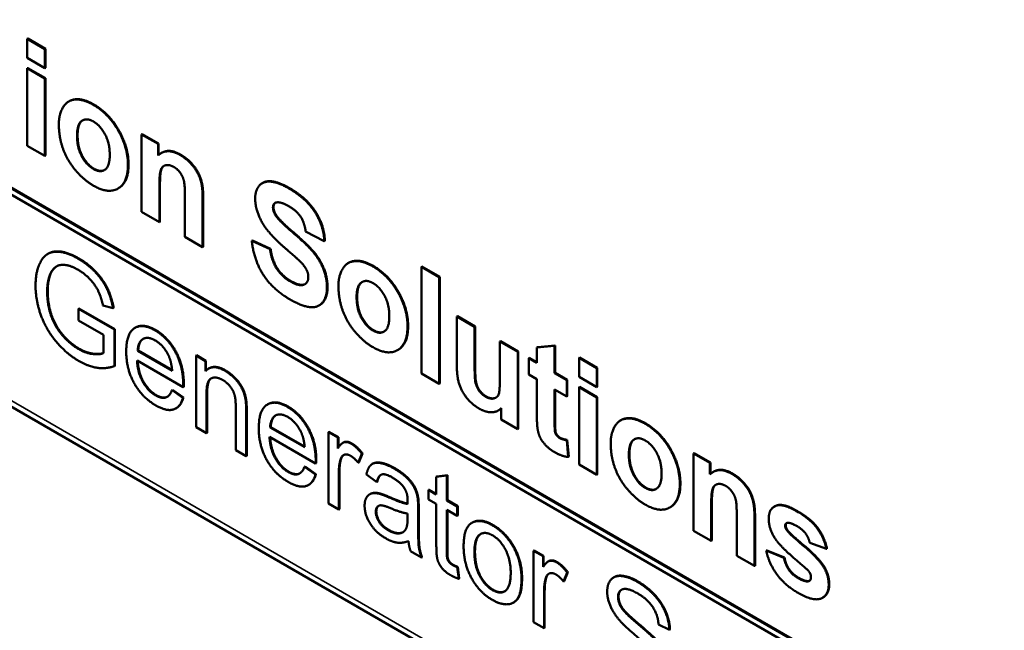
# Model space of a CAD drawing. Header units: inches. Extents: x 0 to 136, y 2 to 86.
# Tile 42 of 61: x 114.43 to 120.75, y 28.16 to 32.08. Entities that reach past the tile are written whole.
import ezdxf

# ---------------------------------------------------------------- set-up
doc = ezdxf.new("R2010")
doc.units = ezdxf.units.IN
doc.header["$LTSCALE"] = 4
doc.header["$MEASUREMENT"] = 0
doc.layers.add('Visible (ANSI)', color=7, linetype='Continuous', lineweight=50)
doc.layers.add('Visible Narrow (ANSI)', color=7, linetype='Continuous', lineweight=35)

msp = doc.modelspace()

# ---------------------------------------------------------------- linework, layer by layer
at = {"layer": 'Visible (ANSI)'}
for p, q in [((120.1518, 27.659), (106.9565, 35.2773)), ((106.9565, 35.2365), (120.1518, 27.6182)), ((120.1553, 27.6611), (106.96, 35.2794)), ((106.5661, 34.1011), (123.7028, 24.2073)), ((114.4807, 31.9547), (114.4772, 31.9526)), ((114.5911, 31.8868), (114.4772, 31.9526)), ((114.4772, 31.9526), (114.4772, 31.831)), ((114.4807, 31.9547), (114.5946, 31.8889)), ((114.5946, 31.8889), (114.5911, 31.8868)), ((114.5911, 31.7652), (114.5911, 31.8868)), ((114.5946, 31.8889), (114.5946, 31.7672)), ((114.4772, 31.831), (114.5911, 31.7652)), ((114.4807, 31.7662), (114.4772, 31.7641)), ((114.5911, 31.6983), (114.4772, 31.7641)), ((114.4772, 31.7641), (114.4772, 31.2676)), ((114.4807, 31.7662), (114.5946, 31.7004)), ((114.5946, 31.7672), (114.5911, 31.7652)), ((114.5946, 31.7004), (114.5911, 31.6983)), ((114.5911, 31.2018), (114.5911, 31.6983)), ((114.5946, 31.7004), (114.5946, 31.2038)), ((114.7475, 31.5533), (114.744, 31.5513)), ((115.2159, 31.3417), (115.2124, 31.3396)), ((115.2124, 31.3396), (115.2124, 30.8431)), ((115.3182, 31.2786), (115.2124, 31.3396)), ((115.2159, 31.3417), (115.3217, 31.2806)), ((114.4772, 31.2676), (114.5911, 31.2018)), ((115.3217, 31.2806), (115.3182, 31.2786)), ((115.3182, 31.2055), (115.3182, 31.2786)), ((115.3217, 31.2806), (115.3217, 31.2086)), ((114.5946, 31.2038), (114.5911, 31.2018)), ((115.3409, 31.2217), (115.3374, 31.2197)), ((115.0637, 30.9945), (115.0601, 30.9925)), ((115.3264, 30.7773), (115.3264, 31.0023)), ((115.3299, 31.0044), (115.3299, 30.7793)), ((115.9904, 31.029), (115.9869, 31.027)), ((115.4905, 30.9358), (115.4905, 30.6825)), ((115.6044, 30.6167), (115.6044, 30.9253)), ((115.608, 30.9274), (115.608, 30.6188)), ((115.2124, 30.8431), (115.3264, 30.7773)), ((116.0773, 30.8209), (116.0738, 30.8188)), ((115.3299, 30.7793), (115.3264, 30.7773)), ((115.4905, 30.6825), (115.6044, 30.6167)), ((116.266, 30.7178), (116.3858, 30.6549)), ((115.608, 30.6188), (115.6044, 30.6167)), ((115.9241, 30.6598), (115.9205, 30.6577)), ((116.0372, 30.6034), (115.9205, 30.6577)), ((115.9241, 30.6598), (116.0407, 30.6055)), ((116.3894, 30.6569), (116.3858, 30.6549)), ((114.6136, 30.575), (114.61, 30.5729)), ((116.0407, 30.6055), (116.0372, 30.6034)), ((116.5436, 30.5163), (116.54, 30.5143)), ((117.0134, 30.4924), (117.0098, 30.4904)), ((117.1238, 30.4246), (117.0098, 30.4904)), ((117.0098, 30.4904), (117.0098, 29.8054)), ((117.0134, 30.4924), (117.1273, 30.4266)), ((117.1273, 30.4266), (117.1238, 30.4246)), ((117.1273, 30.4266), (117.1273, 29.7416)), ((117.1238, 29.7396), (117.1238, 30.4246)), ((114.964, 30.2417), (115.0291, 30.2248)), ((116.3555, 30.2439), (116.352, 30.2418)), ((114.8092, 30.2228), (114.8057, 30.2207)), ((115.0375, 30.0869), (114.8057, 30.2207)), ((114.8057, 30.2207), (114.8057, 30.146)), ((114.8092, 30.2228), (115.041, 30.0889)), ((115.0327, 30.2269), (115.0291, 30.2248)), ((117.2408, 30.1726), (117.2373, 30.1706)), ((117.2408, 30.1726), (117.3548, 30.1068)), ((114.8057, 30.146), (114.9665, 30.0531)), ((117.2373, 30.1706), (117.2373, 29.8568)), ((117.3512, 30.1048), (117.2373, 30.1706)), ((114.9665, 30.0531), (114.9665, 29.9359)), ((115.041, 30.0889), (115.0375, 30.0869)), ((115.0375, 29.8525), (115.0375, 30.0869)), ((115.041, 30.0889), (115.041, 29.8545)), ((115.1732, 30.1003), (115.1697, 30.0983)), ((117.3548, 30.1068), (117.3512, 30.1048)), ((117.3512, 29.8766), (117.3512, 30.1048)), ((117.3548, 30.1068), (117.3548, 29.8787)), ((117.518, 30.0126), (117.5145, 30.0105)), ((117.5145, 30.0105), (117.5145, 29.8012)), ((117.6284, 29.9448), (117.5145, 30.0105)), ((117.518, 30.0126), (117.6319, 29.9468)), ((117.8654, 29.9839), (117.7514, 29.9724)), ((117.7549, 29.9745), (117.8689, 29.986)), ((117.8689, 29.986), (117.8654, 29.9839)), ((117.8654, 29.808), (117.8654, 29.9839)), ((117.8689, 29.986), (117.8689, 29.81)), ((115.1901, 29.9532), (115.1866, 29.9511)), ((115.4084, 29.8231), (115.1866, 29.9511)), ((115.1901, 29.9532), (115.4081, 29.8274)), ((115.5652, 29.9223), (115.5617, 29.9203)), ((115.6223, 29.8853), (115.5617, 29.9203)), ((115.5617, 29.9203), (115.5617, 29.4616)), ((115.5652, 29.9223), (115.6258, 29.8873)), ((116.8597, 29.9575), (116.8562, 29.9555)), ((117.6319, 29.9468), (117.6284, 29.9448)), ((117.6284, 29.4482), (117.6284, 29.9448)), ((117.6319, 29.9468), (117.6319, 29.4503)), ((117.7549, 29.9745), (117.7514, 29.9724)), ((117.7514, 29.9724), (117.7514, 29.8737)), ((115.1828, 29.8896), (115.479, 29.7187)), ((115.6258, 29.8873), (115.6223, 29.8853)), ((115.6223, 29.8202), (115.6223, 29.8853)), ((115.6258, 29.8873), (115.6258, 29.824)), ((117.7029, 29.9058), (117.6994, 29.9038)), ((117.6994, 29.9038), (117.6994, 29.7993)), ((117.7514, 29.8737), (117.6994, 29.9038)), ((117.7029, 29.9058), (117.7514, 29.8778)), ((118.0258, 29.9079), (118.0223, 29.9059)), ((118.1362, 29.8401), (118.0223, 29.9059)), ((118.0223, 29.9059), (118.0223, 29.7842)), ((118.0258, 29.9079), (118.1397, 29.8421)), ((115.041, 29.8545), (115.0375, 29.8525)), ((115.6455, 29.8386), (115.6419, 29.8366)), ((117.0098, 29.8054), (117.1238, 29.7396)), ((117.6994, 29.7993), (117.7514, 29.7693)), ((117.8689, 29.81), (117.8654, 29.808)), ((117.9431, 29.7631), (117.8654, 29.808)), ((117.8689, 29.81), (117.9467, 29.7651)), ((118.1397, 29.8421), (118.1362, 29.8401)), ((118.1362, 29.7184), (118.1362, 29.8401)), ((118.1397, 29.8421), (118.1397, 29.7205)), ((117.1273, 29.7416), (117.1238, 29.7396)), ((117.7514, 29.7693), (117.7514, 29.5526)), ((117.9467, 29.7651), (117.9431, 29.7631)), ((117.9431, 29.6586), (117.9431, 29.7631)), ((117.9467, 29.7651), (117.9467, 29.6607)), ((118.0223, 29.7842), (118.1362, 29.7184)), ((115.4111, 29.7007), (115.4076, 29.6986)), ((115.4773, 29.6482), (115.4076, 29.6986)), ((115.4111, 29.7007), (115.4809, 29.6503)), ((115.4825, 29.7207), (115.479, 29.7187)), ((115.6289, 29.4228), (115.6289, 29.6731)), ((115.6325, 29.6751), (115.6325, 29.4248)), ((117.8654, 29.7035), (117.9431, 29.6586)), ((117.8654, 29.5036), (117.8654, 29.7035)), ((117.8689, 29.7015), (117.8689, 29.5056)), ((118.0258, 29.7194), (118.0223, 29.7174)), ((118.1362, 29.6516), (118.0223, 29.7174)), ((118.0223, 29.7174), (118.0223, 29.2208)), ((118.0258, 29.7194), (118.1397, 29.6536)), ((118.1397, 29.7205), (118.1362, 29.7184)), ((115.4809, 29.6503), (115.4773, 29.6482)), ((116.0244, 29.6089), (116.0209, 29.6068)), ((117.9467, 29.6607), (117.9431, 29.6586)), ((118.1397, 29.6536), (118.1362, 29.6516)), ((118.1362, 29.155), (118.1362, 29.6516)), ((118.1397, 29.6536), (118.1397, 29.1571)), ((115.4361, 29.5834), (115.4326, 29.5814)), ((115.8169, 29.593), (115.8169, 29.3142)), ((115.8841, 29.2754), (115.8841, 29.5571)), ((115.8877, 29.5591), (115.8877, 29.2775)), ((117.5068, 29.5697), (117.5032, 29.5676)), ((117.5226, 29.5834), (117.5226, 29.5093)), ((117.5226, 29.5093), (117.6284, 29.4482)), ((118.2926, 29.5065), (118.2891, 29.5045)), ((115.5617, 29.4616), (115.6289, 29.4228)), ((115.6325, 29.4248), (115.6289, 29.4228)), ((116.0414, 29.4617), (116.0379, 29.4597)), ((116.2597, 29.3316), (116.0379, 29.4597)), ((116.0414, 29.4617), (116.2593, 29.3359)), ((116.4156, 29.4313), (116.4121, 29.4293)), ((116.4727, 29.3943), (116.4121, 29.4293)), ((116.4121, 29.4293), (116.4121, 28.9706)), ((116.4156, 29.4313), (116.4762, 29.3964)), ((117.6319, 29.4503), (117.6284, 29.4482)), ((116.0341, 29.3982), (116.3302, 29.2272)), ((116.4762, 29.3964), (116.4727, 29.3943)), ((116.4727, 29.3249), (116.4727, 29.3943)), ((116.4762, 29.3964), (116.4762, 29.3302)), ((116.509, 29.3625), (116.5054, 29.3605)), ((117.9467, 29.3792), (117.9431, 29.3772)), ((117.9526, 29.2699), (117.9431, 29.3772)), ((117.9467, 29.3792), (117.9562, 29.2719)), ((115.8169, 29.3142), (115.8841, 29.2754)), ((116.6042, 29.2315), (116.6276, 29.2904)), ((116.6312, 29.2924), (116.6078, 29.2336)), ((116.6312, 29.2924), (116.6276, 29.2904)), ((118.761, 29.2949), (118.7575, 29.2929)), ((118.7575, 29.2929), (118.7575, 28.7963)), ((118.8633, 29.2318), (118.7575, 29.2929)), ((118.761, 29.2949), (118.8669, 29.2338)), ((115.8877, 29.2775), (115.8841, 29.2754)), ((116.3338, 29.2292), (116.3302, 29.2272)), ((116.6078, 29.2336), (116.6042, 29.2315)), ((116.6974, 29.2267), (116.6939, 29.2246)), ((117.9562, 29.2719), (117.9526, 29.2699)), ((118.8669, 29.2338), (118.8633, 29.2318)), ((118.8633, 29.1587), (118.8633, 29.2318)), ((118.8669, 29.2338), (118.8669, 29.1618)), ((116.2624, 29.2092), (116.2588, 29.2072)), ((116.3286, 29.1568), (116.2588, 29.2072)), ((116.2624, 29.2092), (116.3321, 29.1588)), ((116.4794, 28.9318), (116.4794, 29.172)), ((116.4829, 29.174), (116.4829, 28.9338)), ((118.0223, 29.2208), (118.1362, 29.155)), ((118.886, 29.1749), (118.8825, 29.1729)), ((116.3321, 29.1588), (116.3286, 29.1568)), ((116.6565, 29.157), (116.7225, 29.1088)), ((116.726, 29.1108), (116.7225, 29.1088)), ((117.1727, 29.1503), (117.1055, 29.1423)), ((117.109, 29.1443), (117.1055, 29.1423)), ((117.1055, 29.1423), (117.1055, 29.029)), ((117.109, 29.1443), (117.1763, 29.1523)), ((117.1763, 29.1523), (117.1727, 29.1503)), ((117.1727, 28.9901), (117.1727, 29.1503)), ((117.1763, 29.1523), (117.1763, 28.9922)), ((118.1397, 29.1571), (118.1362, 29.155)), ((116.2874, 29.0919), (116.2838, 29.0899)), ((117.0593, 29.0597), (117.0558, 29.0577)), ((117.0558, 29.0577), (117.0558, 28.9974)), ((117.1055, 29.029), (117.0558, 29.0577)), ((117.0593, 29.0597), (117.1055, 29.033)), ((116.4121, 28.9706), (116.4794, 28.9318)), ((116.6811, 29.0319), (116.6775, 29.0299)), ((116.9891, 29.0091), (116.9856, 29.007)), ((117.0558, 28.9974), (117.1055, 28.9687)), ((117.1763, 28.9922), (117.1727, 28.9901)), ((117.24, 28.9513), (117.1727, 28.9901)), ((117.1763, 28.9922), (117.2435, 28.9534)), ((116.4829, 28.9338), (116.4794, 28.9318)), ((116.9889, 28.8295), (116.9889, 28.9332)), ((116.9925, 28.9353), (116.9925, 28.8316)), ((117.1055, 28.9687), (117.1055, 28.7044)), ((117.1727, 28.9299), (117.24, 28.891)), ((117.1727, 28.6612), (117.1727, 28.9299)), ((117.1763, 28.9278), (117.1763, 28.6632)), ((117.2435, 28.9534), (117.24, 28.9513)), ((117.24, 28.891), (117.24, 28.9513)), ((117.2435, 28.9534), (117.2435, 28.8931)), ((118.6088, 28.9477), (118.6052, 28.9457)), ((118.8715, 28.7305), (118.8715, 28.9556)), ((118.875, 28.9576), (118.875, 28.7326)), ((119.2803, 28.9534), (119.2767, 28.9514)), ((116.9213, 28.9067), (116.9209, 28.8785)), ((117.2435, 28.8931), (117.24, 28.891)), ((117.3375, 28.8491), (117.3339, 28.8471)), ((119.0356, 28.889), (119.0356, 28.6358)), ((119.1496, 28.57), (119.1496, 28.8786)), ((119.1531, 28.8806), (119.1531, 28.572)), ((118.7575, 28.7963), (118.8715, 28.7305)), ((118.875, 28.7326), (118.8715, 28.7305)), ((119.5045, 28.718), (119.6117, 28.6791)), ((116.9401, 28.6658), (117.0102, 28.6253)), ((117.7343, 28.67), (117.7308, 28.668)), ((117.7913, 28.633), (117.7308, 28.668)), ((117.7308, 28.668), (117.7308, 28.2093)), ((117.7343, 28.67), (117.7949, 28.635)), ((119.2286, 28.6704), (119.2251, 28.6684)), ((119.339, 28.6225), (119.2251, 28.6684)), ((119.2286, 28.6704), (119.3426, 28.6245)), ((119.6152, 28.6811), (119.6117, 28.6791)), ((117.0138, 28.6273), (117.0102, 28.6253)), ((117.7949, 28.635), (117.7913, 28.633)), ((117.7913, 28.5635), (117.7913, 28.633)), ((117.7949, 28.635), (117.7949, 28.5688)), ((117.8276, 28.6012), (117.8241, 28.5992)), ((119.0356, 28.6358), (119.1496, 28.57)), ((119.3426, 28.6245), (119.339, 28.6225)), ((117.2435, 28.5641), (117.24, 28.5621)), ((117.2496, 28.4876), (117.24, 28.5621)), ((117.2435, 28.5641), (117.2531, 28.4896)), ((117.9229, 28.4702), (117.9463, 28.5291)), ((117.9498, 28.5311), (117.9264, 28.4723)), ((117.9498, 28.5311), (117.9463, 28.5291)), ((119.1531, 28.572), (119.1496, 28.57)), ((117.2531, 28.4896), (117.2496, 28.4876)), ((117.9264, 28.4723), (117.9229, 28.4702)), ((118.2474, 28.4984), (118.2439, 28.4963)), ((117.798, 28.1705), (117.798, 28.4106)), ((117.8015, 28.4127), (117.8015, 28.1725)), ((119.5901, 28.3682), (119.5865, 28.3662)), ((117.6038, 28.3368), (117.6003, 28.3348)), ((117.7308, 28.2093), (117.798, 28.1705)), ((117.8015, 28.1725), (117.798, 28.1705)), ((118.5335, 28.1943), (118.6029, 28.1606)), ((118.6064, 28.1626), (118.6029, 28.1606))]:
    msp.add_line(p, q, dxfattribs=at)
for points in [[(114.9022, 31.5297), (114.8389, 31.5662), (114.7367, 31.561), (114.6806, 31.4707), (114.6806, 31.4054)], [(115.1247, 31.1433), (115.1247, 31.2551), (114.9999, 31.4733), (114.9022, 31.5297)], [(114.9057, 31.5317), (115.0034, 31.4754), (115.1282, 31.2571), (115.1282, 31.1454)], [(114.6806, 31.4054), (114.6806, 31.3198), (114.7367, 31.1684), (114.8439, 31.0449), (114.9031, 31.0107)], [(114.7973, 31.3313), (114.7973, 31.4049), (114.8579, 31.4482), (114.9027, 31.4224)], [(114.9027, 31.4224), (114.9474, 31.3966), (115.0076, 31.2835), (115.0076, 31.2104)], [(114.9027, 31.118), (114.8579, 31.1438), (114.7973, 31.2571), (114.7973, 31.3313)], [(114.8008, 31.3333), (114.8008, 31.2592), (114.8614, 31.1459), (114.9062, 31.12)], [(115.0076, 31.2104), (115.0076, 31.1357), (114.9474, 31.0922), (114.9027, 31.118)], [(115.4597, 31.2078), (115.3743, 31.2571), (115.3182, 31.2055)], [(115.3409, 31.2217), (115.3918, 31.2511), (115.4633, 31.2098)], [(115.6044, 30.9253), (115.6044, 30.9828), (115.5918, 31.0517), (115.5601, 31.1185), (115.4977, 31.1859), (115.4597, 31.2078)], [(115.4633, 31.2098), (115.5013, 31.1879), (115.5637, 31.1206), (115.5953, 31.0537), (115.608, 30.9848), (115.608, 30.9274)], [(114.9031, 31.0107), (114.9985, 30.9556), (115.1247, 31.0311), (115.1247, 31.1433)], [(115.3264, 31.0023), (115.3264, 31.0854), (115.3435, 31.1371), (115.3906, 31.1475), (115.42, 31.1305)], [(115.42, 31.1305), (115.443, 31.1172), (115.476, 31.072), (115.4905, 31.0162), (115.4905, 30.9358)], [(114.9062, 31.12), (114.9462, 31.097), (114.9744, 31.1119)], [(116.1584, 30.9935), (116.0901, 31.0329), (115.9933, 31.0412), (115.9418, 30.9802), (115.9418, 30.9274)], [(116.1619, 30.9955), (116.2736, 30.931), (116.3866, 30.753), (116.3894, 30.6569)], [(116.3858, 30.6549), (116.3831, 30.7509), (116.2701, 30.929), (116.1584, 30.9935)], [(115.9418, 30.9274), (115.9418, 30.8465), (115.9965, 30.7585)], [(116.0562, 30.8708), (116.0562, 30.8974), (116.0752, 30.9026)], [(116.0738, 30.8188), (116.0562, 30.8467), (116.0562, 30.8708)], [(116.0709, 30.901), (116.0597, 30.8932), (116.0597, 30.8728)], [(116.0597, 30.8728), (116.0597, 30.8488), (116.0773, 30.8209)], [(116.0752, 30.9026), (116.1046, 30.9102), (116.157, 30.8799)], [(116.157, 30.8799), (116.2077, 30.8507), (116.2583, 30.775), (116.266, 30.7178)], [(116.403, 30.3552), (116.403, 30.4204), (116.3555, 30.5361), (116.2719, 30.635), (116.0969, 30.7836), (116.0738, 30.8188)], [(116.0773, 30.8209), (116.1004, 30.7856), (116.2754, 30.6371), (116.3591, 30.5381), (116.4065, 30.4225), (116.4065, 30.3572)], [(115.9965, 30.7585), (116.0354, 30.6959), (116.1317, 30.6126)], [(115.9205, 30.6577), (115.9323, 30.5356), (116.053, 30.3458), (116.1656, 30.2808)], [(114.8053, 30.5422), (114.7234, 30.5895), (114.5977, 30.5844), (114.5308, 30.4629), (114.5308, 30.3703)], [(116.1665, 30.3972), (116.1122, 30.4285), (116.0476, 30.5296), (116.0372, 30.6034)], [(116.0407, 30.6055), (116.0511, 30.5316), (116.1158, 30.4306), (116.17, 30.3992)], [(116.1317, 30.6126), (116.2068, 30.5478), (116.2276, 30.5275)], [(114.6265, 30.4477), (114.639, 30.4742), (114.6833, 30.506), (114.756, 30.4988), (114.8057, 30.4701)], [(115.0291, 30.2248), (115.0149, 30.2972), (114.9606, 30.4081), (114.8646, 30.508), (114.8053, 30.5422)], [(114.8088, 30.5442), (114.8681, 30.51), (114.9642, 30.4102), (115.0185, 30.2992), (115.0327, 30.2269)], [(116.2276, 30.5275), (116.2583, 30.4972), (116.2832, 30.4489), (116.2832, 30.4243)], [(116.6983, 30.4927), (116.635, 30.5293), (116.5328, 30.5241), (116.4767, 30.4337), (116.4767, 30.3685)], [(116.9207, 30.1064), (116.9207, 30.2181), (116.7959, 30.4363), (116.6983, 30.4927)], [(116.7018, 30.4948), (116.7995, 30.4384), (116.9243, 30.2201), (116.9243, 30.1084)], [(114.6056, 30.3324), (114.6056, 30.4009), (114.6265, 30.4477)], [(114.63, 30.4497), (114.6091, 30.4029), (114.6091, 30.3344)], [(114.8057, 30.4701), (114.847, 30.4462), (114.9151, 30.3736), (114.9514, 30.2972), (114.964, 30.2417)], [(114.5308, 30.3703), (114.5308, 30.2772), (114.5981, 30.0874), (114.7301, 29.9311), (114.8107, 29.8846)], [(116.2832, 30.4243), (116.2832, 30.3862), (116.2244, 30.3638), (116.1665, 30.3972)], [(116.4767, 30.3685), (116.4767, 30.2828), (116.5328, 30.1314), (116.6399, 30.0079), (116.6992, 29.9737)], [(116.5934, 30.2943), (116.5934, 30.368), (116.654, 30.4113), (116.6987, 30.3854)], [(116.6987, 30.3854), (116.7435, 30.3596), (116.8036, 30.2466), (116.8036, 30.1735)], [(114.8065, 29.9627), (114.7526, 29.9938), (114.6561, 30.1045), (114.6056, 30.248), (114.6056, 30.3324)], [(114.6091, 30.3344), (114.6091, 30.25), (114.6597, 30.1065), (114.7562, 29.9959), (114.81, 29.9647)], [(116.1656, 30.2808), (116.2429, 30.2361), (116.3465, 30.2265), (116.403, 30.2967), (116.403, 30.3552)], [(116.6987, 30.081), (116.654, 30.1069), (116.5934, 30.2202), (116.5934, 30.2943)], [(116.5969, 30.2964), (116.5969, 30.2222), (116.6575, 30.1089), (116.7023, 30.0831)], [(116.8036, 30.1735), (116.8036, 30.0988), (116.7435, 30.0552), (116.6987, 30.081)], [(115.299, 30.0821), (115.2167, 30.1296), (115.1135, 30.0613), (115.1135, 29.9456)], [(115.1732, 30.1003), (115.2238, 30.1296), (115.3025, 30.0841)], [(115.4794, 29.7392), (115.4794, 29.8525), (115.3783, 30.0363), (115.299, 30.0821)], [(115.3025, 30.0841), (115.3819, 30.0383), (115.4829, 29.8545), (115.4829, 29.7412)], [(116.6992, 29.9737), (116.7946, 29.9187), (116.9207, 29.9941), (116.9207, 30.1064)], [(116.7023, 30.0831), (116.7422, 30.06), (116.7705, 30.0749)], [(115.1866, 29.9511), (115.19, 30.0095), (115.253, 30.0449), (115.2994, 30.0182)], [(115.2228, 30.0279), (115.1934, 30.0094), (115.1901, 29.9532)], [(115.2994, 30.0182), (115.3508, 29.9885), (115.3829, 29.9251)], [(114.9665, 29.9359), (114.9435, 29.9256), (114.8537, 29.9355), (114.8065, 29.9627)], [(115.1135, 29.9456), (115.1135, 29.8342), (115.2154, 29.6514), (115.3027, 29.601)], [(115.3829, 29.9251), (115.4038, 29.8836), (115.4084, 29.8231)], [(114.8107, 29.8846), (114.8704, 29.8501), (114.984, 29.8342), (115.0375, 29.8525)], [(115.3027, 29.6646), (115.253, 29.6933), (115.1866, 29.8117), (115.1828, 29.8896)], [(117.2373, 29.8568), (117.2373, 29.7863), (117.268, 29.6892), (117.3368, 29.6056), (117.3802, 29.5806)], [(117.4222, 29.6565), (117.3969, 29.6712), (117.3639, 29.7179), (117.3512, 29.7722), (117.3512, 29.8766)], [(117.3548, 29.8787), (117.3548, 29.7742), (117.3674, 29.7199), (117.4004, 29.6732), (117.4258, 29.6586)], [(115.7484, 29.8226), (115.6661, 29.8701), (115.6223, 29.8202)], [(115.6455, 29.8386), (115.6866, 29.8624), (115.7519, 29.8246)], [(115.8804, 29.635), (115.8745, 29.6716), (115.8445, 29.7372), (115.7843, 29.8019), (115.7484, 29.8226)], [(115.7519, 29.8246), (115.7879, 29.8039), (115.848, 29.7393), (115.8781, 29.6737), (115.8839, 29.637)], [(117.5145, 29.8012), (117.5145, 29.6947), (117.4973, 29.6503), (117.4516, 29.6396), (117.4222, 29.6565)], [(115.479, 29.7187), (115.4794, 29.7324), (115.4794, 29.7392)], [(115.4829, 29.7412), (115.4829, 29.7344), (115.4825, 29.7207)], [(115.6289, 29.6731), (115.6289, 29.7609), (115.6912, 29.7881), (115.7342, 29.7633)], [(115.659, 29.774), (115.6325, 29.7562), (115.6325, 29.6751)], [(115.7342, 29.7633), (115.7613, 29.7476), (115.801, 29.6967), (115.8169, 29.6403), (115.8169, 29.593)], [(115.4076, 29.6986), (115.3921, 29.6584), (115.3399, 29.6432), (115.3027, 29.6646)], [(115.3027, 29.601), (115.3716, 29.5612), (115.4606, 29.5875), (115.4773, 29.6482)], [(115.4809, 29.6503), (115.4674, 29.6015), (115.4361, 29.5834)], [(115.8841, 29.5571), (115.8841, 29.6111), (115.8804, 29.635)], [(115.8839, 29.637), (115.8877, 29.6131), (115.8877, 29.5591)], [(116.1502, 29.5906), (116.0679, 29.6381), (115.9648, 29.5699), (115.9648, 29.4541)], [(116.0244, 29.6089), (116.0751, 29.6381), (116.1538, 29.5927)], [(116.0379, 29.4597), (116.0412, 29.518), (116.1043, 29.5535), (116.1506, 29.5267)], [(116.3307, 29.2477), (116.3307, 29.361), (116.2296, 29.5448), (116.1502, 29.5906)], [(116.1538, 29.5927), (116.2331, 29.5468), (116.3342, 29.3631), (116.3342, 29.2497)], [(117.3802, 29.5806), (117.4227, 29.556), (117.4991, 29.5573), (117.5226, 29.5834)], [(117.5226, 29.5818), (117.5153, 29.5746), (117.5068, 29.5697)], [(117.7514, 29.5526), (117.7514, 29.4832), (117.755, 29.4581)], [(116.074, 29.5364), (116.0446, 29.5179), (116.0414, 29.4617)], [(116.1506, 29.5267), (116.202, 29.497), (116.2342, 29.4336)], [(117.897, 29.3913), (117.8857, 29.3978), (117.8699, 29.42), (117.8654, 29.443), (117.8654, 29.5036)], [(117.8689, 29.5056), (117.8689, 29.445), (117.8734, 29.4221), (117.8892, 29.3999), (117.9005, 29.3933)], [(118.4473, 29.4829), (118.384, 29.5195), (118.2818, 29.5143), (118.2257, 29.4239), (118.2257, 29.3587)], [(118.6698, 29.0966), (118.6698, 29.2083), (118.545, 29.4265), (118.4473, 29.4829)], [(118.4508, 29.485), (118.5485, 29.4286), (118.6733, 29.2103), (118.6733, 29.0986)], [(115.9648, 29.4541), (115.9648, 29.3427), (116.0667, 29.1599), (116.154, 29.1095)], [(116.2342, 29.4336), (116.2551, 29.3921), (116.2597, 29.3316)], [(117.755, 29.4581), (117.7595, 29.4231), (117.7826, 29.3722), (117.8319, 29.3198), (117.8626, 29.302)], [(116.154, 29.1732), (116.1043, 29.2019), (116.0379, 29.3203), (116.0341, 29.3982)], [(116.5587, 29.3548), (116.5349, 29.3685), (116.4956, 29.3603), (116.4727, 29.3249)], [(116.6276, 29.2904), (116.5925, 29.3352), (116.5587, 29.3548)], [(116.5623, 29.3568), (116.5961, 29.3373), (116.6312, 29.2924)], [(117.9431, 29.3772), (117.9128, 29.3822), (117.897, 29.3913)], [(117.9005, 29.3933), (117.9164, 29.3842), (117.9467, 29.3792)], [(118.2257, 29.3587), (118.2257, 29.273), (118.2818, 29.1216), (118.389, 28.9981), (118.4482, 28.9639)], [(118.3424, 29.2845), (118.3424, 29.3581), (118.403, 29.4015), (118.4478, 29.3756)], [(118.4478, 29.3756), (118.4925, 29.3498), (118.5527, 29.2367), (118.5527, 29.1636)], [(117.8626, 29.302), (117.9128, 29.273), (117.9526, 29.2699)], [(116.3302, 29.2272), (116.3307, 29.2409), (116.3307, 29.2477)], [(116.3342, 29.2497), (116.3342, 29.243), (116.3338, 29.2292)], [(116.4794, 29.172), (116.4794, 29.2212), (116.4906, 29.2561)], [(116.4942, 29.2582), (116.4829, 29.2232), (116.4829, 29.174)], [(116.4906, 29.2561), (116.4982, 29.2788), (116.5328, 29.2897), (116.555, 29.2769)], [(116.5107, 29.2823), (116.4998, 29.275), (116.4942, 29.2582)], [(116.555, 29.2769), (116.5796, 29.2626), (116.6042, 29.2315)], [(116.8352, 29.1951), (116.7843, 29.2245), (116.7066, 29.2371), (116.6652, 29.2007), (116.6565, 29.157)], [(118.4478, 29.0712), (118.403, 29.0971), (118.3424, 29.2104), (118.3424, 29.2845)], [(118.3459, 29.2866), (118.3459, 29.2124), (118.4065, 29.0991), (118.4513, 29.0733)], [(116.2588, 29.2072), (116.2434, 29.1669), (116.1912, 29.1517), (116.154, 29.1732)], [(116.9856, 29.007), (116.9797, 29.0422), (116.9497, 29.1016), (116.8862, 29.1657), (116.8352, 29.1951)], [(116.8388, 29.1972), (116.8897, 29.1677), (116.9532, 29.1036), (116.9833, 29.0443), (116.9891, 29.0091)], [(118.5527, 29.1636), (118.5527, 29.089), (118.4925, 29.0454), (118.4478, 29.0712)], [(119.0049, 29.161), (118.9194, 29.2104), (118.8633, 29.1587)], [(118.886, 29.1749), (118.9369, 29.2043), (119.0084, 29.1631)], [(119.1496, 28.8786), (119.1496, 28.936), (119.1369, 29.0049), (119.1052, 29.0718), (119.0428, 29.1391), (119.0049, 29.161)], [(119.0084, 29.1631), (119.0464, 29.1411), (119.1088, 29.0738), (119.1404, 29.007), (119.1531, 28.938), (119.1531, 28.8806)], [(116.154, 29.1095), (116.2229, 29.0697), (116.3119, 29.096), (116.3286, 29.1568)], [(116.3321, 29.1588), (116.3187, 29.11), (116.2874, 29.0919)], [(116.7225, 29.1088), (116.7333, 29.1512), (116.7784, 29.1638), (116.8256, 29.1365)], [(116.7508, 29.1556), (116.7347, 29.1448), (116.726, 29.1108)], [(116.8256, 29.1365), (116.8766, 29.1071), (116.9021, 29.0659)], [(116.7412, 29.0328), (116.7141, 29.0403), (116.6715, 29.0311), (116.6448, 28.9911), (116.6448, 28.9573)], [(116.7448, 29.0349), (116.7644, 29.0298), (116.8045, 29.0124)], [(116.9021, 29.0659), (116.9213, 29.0355), (116.9213, 28.9877)], [(118.4482, 28.9639), (118.5436, 28.9088), (118.6698, 28.9843), (118.6698, 29.0966)], [(118.4513, 29.0733), (118.4913, 29.0502), (118.5195, 29.0651)], [(118.8715, 28.9556), (118.8715, 29.0386), (118.8886, 29.0903), (118.9357, 29.1007), (118.9651, 29.0838)], [(118.9651, 29.0838), (118.9881, 29.0704), (119.0211, 29.0253), (119.0356, 28.9694), (119.0356, 28.889)], [(116.801, 29.0104), (116.7609, 29.0278), (116.7412, 29.0328)], [(116.9209, 28.9677), (116.8824, 28.9745), (116.801, 29.0104)], [(116.8045, 29.0124), (116.8824, 28.9781), (116.9209, 28.9704)], [(116.9213, 28.9877), (116.9213, 28.9834), (116.9209, 28.9677)], [(116.9889, 28.9332), (116.9889, 28.9848), (116.9856, 29.007)], [(116.9891, 29.0091), (116.9925, 28.9869), (116.9925, 28.9353)], [(116.6448, 28.9573), (116.6448, 28.8999), (116.7149, 28.7856), (116.7805, 28.7478)], [(116.7166, 28.9178), (116.7166, 28.9381), (116.7354, 28.9605), (116.7696, 28.9581), (116.8114, 28.9407)], [(116.7964, 28.7994), (116.7571, 28.8221), (116.7166, 28.8869), (116.7166, 28.9178)], [(116.7201, 28.9198), (116.7201, 28.889), (116.7607, 28.8241), (116.7999, 28.8014)], [(116.8114, 28.9407), (116.8845, 28.9106), (116.9213, 28.9067)], [(119.4218, 28.9203), (119.3291, 28.9739), (119.2409, 28.937), (119.2409, 28.8723)], [(119.6117, 28.6791), (119.5954, 28.7538), (119.5099, 28.8694), (119.4218, 28.9203)], [(119.4253, 28.9224), (119.5135, 28.8715), (119.5989, 28.7558), (119.6152, 28.6811)], [(116.9209, 28.8785), (116.9209, 28.8274), (116.91, 28.8071)], [(117.3423, 28.8512), (117.2809, 28.8254), (117.2809, 28.6986)], [(117.3375, 28.8491), (117.3415, 28.8515), (117.3458, 28.8533)], [(117.4668, 28.8305), (117.3933, 28.8729), (117.3423, 28.8512)], [(117.3458, 28.8533), (117.3968, 28.875), (117.4703, 28.8325)], [(119.2409, 28.8723), (119.2409, 28.8013), (119.292, 28.7316)], [(119.3467, 28.8279), (119.3467, 28.8446), (119.3598, 28.847)], [(119.3562, 28.8459), (119.3502, 28.8412), (119.3502, 28.83)], [(119.3598, 28.847), (119.3788, 28.8506), (119.4236, 28.8248)], [(116.91, 28.8071), (116.8958, 28.7811), (116.8352, 28.777), (116.7964, 28.7994)], [(117.0102, 28.6253), (116.9977, 28.659), (116.9889, 28.7215), (116.9889, 28.8295)], [(116.9925, 28.8316), (116.9925, 28.7235), (117.0012, 28.6611), (117.0138, 28.6273)], [(117.3502, 28.6581), (117.3502, 28.7463), (117.4166, 28.7953), (117.4668, 28.7663)], [(117.6526, 28.4902), (117.6526, 28.5992), (117.5486, 28.7832), (117.4668, 28.8305)], [(117.4703, 28.8325), (117.5522, 28.7853), (117.6562, 28.6013), (117.6562, 28.4923)], [(119.358, 28.7979), (119.3467, 28.8143), (119.3467, 28.8279)], [(119.3502, 28.83), (119.3502, 28.8164), (119.3615, 28.7999)], [(119.5904, 28.5682), (119.5547, 28.6238), (119.3734, 28.776), (119.358, 28.7979)], [(119.3615, 28.7999), (119.3769, 28.778), (119.5582, 28.6258), (119.594, 28.5702)], [(119.4236, 28.8248), (119.4593, 28.8042), (119.4977, 28.7512), (119.5045, 28.718)], [(116.7805, 28.7478), (116.8202, 28.7249), (116.8891, 28.715), (116.9267, 28.7299)], [(116.9267, 28.7299), (116.9296, 28.6959), (116.9401, 28.6658)], [(117.4668, 28.7663), (117.5165, 28.7377), (117.5833, 28.6113), (117.5833, 28.5264)], [(119.292, 28.7316), (119.3286, 28.6812), (119.4661, 28.5668)], [(117.1055, 28.7044), (117.1055, 28.6344), (117.1218, 28.5816), (117.1623, 28.5312), (117.1986, 28.5102)], [(117.2107, 28.5756), (117.1957, 28.5843), (117.1798, 28.6045), (117.1727, 28.6279), (117.1727, 28.6612)], [(117.1763, 28.6632), (117.1763, 28.63), (117.1834, 28.6066), (117.1992, 28.5863), (117.2143, 28.5776)], [(117.2809, 28.6986), (117.2809, 28.5823), (117.3837, 28.3996), (117.4668, 28.3516)], [(117.4668, 28.4152), (117.4166, 28.4442), (117.3502, 28.5703), (117.3502, 28.6581)], [(117.3538, 28.6601), (117.3538, 28.5723), (117.4202, 28.4462), (117.4703, 28.4173)], [(119.2251, 28.6684), (119.2409, 28.5888), (119.3431, 28.4473), (119.4308, 28.3966)], [(117.8774, 28.5934), (117.8536, 28.6072), (117.8143, 28.599), (117.7913, 28.5635)], [(117.9463, 28.5291), (117.9112, 28.5739), (117.8774, 28.5934)], [(117.8809, 28.5955), (117.9147, 28.576), (117.9498, 28.5311)], [(119.4308, 28.4917), (119.391, 28.5146), (119.3463, 28.5802), (119.339, 28.6225)], [(119.3426, 28.6245), (119.3498, 28.5822), (119.3946, 28.5167), (119.4343, 28.4937)], [(117.24, 28.5621), (117.2216, 28.5693), (117.2107, 28.5756)], [(117.2143, 28.5776), (117.2251, 28.5714), (117.2435, 28.5641)], [(119.4661, 28.5668), (119.4955, 28.542), (119.5041, 28.5277)], [(119.5041, 28.5277), (119.5122, 28.5131), (119.5122, 28.4984)], [(119.6262, 28.4499), (119.6262, 28.5125), (119.5904, 28.5682)], [(119.594, 28.5702), (119.6297, 28.5146), (119.6297, 28.4519)], [(117.1986, 28.5102), (117.2212, 28.4972), (117.2496, 28.4876)], [(117.5833, 28.5264), (117.5833, 28.4362), (117.5169, 28.3863), (117.4668, 28.4152)], [(117.4668, 28.3516), (117.519, 28.3214), (117.6067, 28.3267), (117.6526, 28.402), (117.6526, 28.4902)], [(117.798, 28.4106), (117.798, 28.4598), (117.8093, 28.4948)], [(117.8128, 28.4969), (117.8015, 28.4619), (117.8015, 28.4127)], [(117.8093, 28.4948), (117.8168, 28.5175), (117.8515, 28.5283), (117.8736, 28.5156)], [(117.8294, 28.521), (117.8184, 28.5137), (117.8128, 28.4969)], [(117.8736, 28.5156), (117.8982, 28.5013), (117.9229, 28.4702)], [(118.3965, 28.4688), (118.341, 28.5008), (118.2504, 28.5098), (118.2032, 28.4541), (118.2032, 28.4058)], [(118.6029, 28.1606), (118.6012, 28.217), (118.5507, 28.3344), (118.4575, 28.4336), (118.3965, 28.4688)], [(118.4001, 28.4708), (118.4611, 28.4356), (118.5542, 28.3365), (118.6048, 28.219), (118.6064, 28.1626)], [(119.4973, 28.4721), (119.4751, 28.4661), (119.4308, 28.4917)], [(119.4343, 28.4937), (119.4787, 28.4681), (119.5008, 28.4741)], [(119.5122, 28.4984), (119.5122, 28.4765), (119.4973, 28.4721)], [(119.5008, 28.4741), (119.5021, 28.4745), (119.5034, 28.4751)], [(117.4703, 28.4173), (117.5146, 28.3917), (117.5457, 28.4082)], [(118.2032, 28.4058), (118.2032, 28.3624), (118.2416, 28.2698), (118.2808, 28.2235)], [(118.2729, 28.3713), (118.2729, 28.4104), (118.3335, 28.4314), (118.3995, 28.3933)], [(118.2965, 28.418), (118.2764, 28.4052), (118.2764, 28.3734)], [(119.4308, 28.3966), (119.5276, 28.3408), (119.6262, 28.382), (119.6262, 28.4499)], [(119.6297, 28.4519), (119.6297, 28.3911), (119.5901, 28.3682)], [(118.2942, 28.3026), (118.2729, 28.3371), (118.2729, 28.3713)], [(118.2764, 28.3734), (118.2764, 28.3391), (118.2977, 28.3047)], [(118.3995, 28.3933), (118.463, 28.3566), (118.5281, 28.2578), (118.5335, 28.1943)], [(118.526, 28.0834), (118.493, 28.1198), (118.3155, 28.2686), (118.2942, 28.3026)], [(118.2977, 28.3047), (118.3191, 28.2707), (118.4966, 28.1219), (118.5296, 28.0854)], [(118.2808, 28.2235), (118.3113, 28.1871), (118.463, 28.0576), (118.4851, 28.0347)]]:
    msp.add_open_spline(points, degree=2, dxfattribs=at)
for points, knots in [([(114.7475, 31.5533), (114.7667, 31.5644), (114.8424, 31.5683), (114.9057, 31.5317)], [1.518692, 1.518692, 1.518692, 2, 3, 3, 3]), ([(114.834, 31.4305), (114.8325, 31.4296), (114.8008, 31.407), (114.8008, 31.3333)], [0.953403, 0.953403, 0.953403, 1, 2, 2, 2]), ([(115.1282, 31.1454), (115.1282, 31.0331), (115.0644, 30.9949), (115.0637, 30.9945)], [0, 0, 0, 1, 1.01171, 1.01171, 1.01171]), ([(115.3566, 31.1386), (115.3442, 31.1305), (115.3299, 31.0874), (115.3299, 31.0044)], [1.33163, 1.33163, 1.33163, 2, 3, 3, 3]), ([(115.9904, 31.029), (116.0127, 31.0419), (116.0936, 31.0349), (116.1619, 30.9955)], [1.327869, 1.327869, 1.327869, 2, 3, 3, 3]), ([(114.6136, 30.575), (114.6359, 30.5878), (114.7269, 30.5915), (114.8088, 30.5442)], [1.551282, 1.551282, 1.551282, 2, 3, 3, 3]), ([(114.6681, 30.4945), (114.6664, 30.4934), (114.6426, 30.4762), (114.63, 30.4497)], [1.924184, 1.924184, 1.924184, 2, 3, 3, 3]), ([(116.5436, 30.5163), (116.5628, 30.5275), (116.6385, 30.5313), (116.7018, 30.4948)], [1.518692, 1.518692, 1.518692, 2, 3, 3, 3]), ([(116.17, 30.3992), (116.2279, 30.3658), (116.2601, 30.3781), (116.2627, 30.3795)], [0, 0, 0, 1, 1.096348, 1.096348, 1.096348]), ([(116.6301, 30.3936), (116.6286, 30.3927), (116.5969, 30.37), (116.5969, 30.2964)], [0.953403, 0.953403, 0.953403, 1, 2, 2, 2]), ([(116.4065, 30.3572), (116.4065, 30.2987), (116.3683, 30.2513), (116.3555, 30.2439)], [0, 0, 0, 1, 1.35122, 1.35122, 1.35122]), ([(116.9243, 30.1084), (116.9243, 29.9961), (116.8605, 29.958), (116.8597, 29.9575)], [0, 0, 0, 1, 1.01171, 1.01171, 1.01171]), ([(114.81, 29.9647), (114.8572, 29.9375), (114.9437, 29.928), (114.9665, 29.9365)], [0, 0, 0, 1, 1.925686, 1.925686, 1.925686]), ([(115.1866, 29.8875), (115.191, 29.8122), (115.2566, 29.6954), (115.3063, 29.6667)], [0.027131, 0.027131, 0.027131, 1, 2, 2, 2]), ([(115.3063, 29.6667), (115.3434, 29.6452), (115.3736, 29.654), (115.3774, 29.656)], [0, 0, 0, 1, 1.155802, 1.155802, 1.155802]), ([(117.4258, 29.6586), (117.4551, 29.6416), (117.484, 29.6484), (117.4891, 29.651)], [0, 0, 0, 1, 1.264421, 1.264421, 1.264421]), ([(118.2926, 29.5065), (118.3119, 29.5177), (118.3875, 29.5215), (118.4508, 29.485)], [1.518692, 1.518692, 1.518692, 2, 3, 3, 3]), ([(116.0379, 29.396), (116.0423, 29.3207), (116.1078, 29.2039), (116.1575, 29.1752)], [0.027131, 0.027131, 0.027131, 1, 2, 2, 2]), ([(116.509, 29.3625), (116.514, 29.3654), (116.5384, 29.3705), (116.5623, 29.3568)], [0.754098, 0.754098, 0.754098, 1, 2, 2, 2]), ([(118.3791, 29.3838), (118.3777, 29.3829), (118.3459, 29.3602), (118.3459, 29.2866)], [0.953403, 0.953403, 0.953403, 1, 2, 2, 2]), ([(116.6974, 29.2267), (116.7171, 29.238), (116.7878, 29.2266), (116.8388, 29.1972)], [1.17931, 1.17931, 1.17931, 2, 3, 3, 3]), ([(116.1575, 29.1752), (116.1947, 29.1538), (116.2249, 29.1625), (116.2287, 29.1645)], [0, 0, 0, 1, 1.155802, 1.155802, 1.155802]), ([(118.6733, 29.0986), (118.6733, 28.9863), (118.6095, 28.9482), (118.6088, 28.9477)], [0, 0, 0, 1, 1.01171, 1.01171, 1.01171]), ([(116.6811, 29.0319), (116.6881, 29.036), (116.7176, 29.0423), (116.7448, 29.0349)], [1.614458, 1.614458, 1.614458, 2, 3, 3, 3]), ([(118.9017, 29.0918), (118.8893, 29.0838), (118.875, 29.0406), (118.875, 28.9576)], [1.33163, 1.33163, 1.33163, 2, 3, 3, 3]), ([(116.7352, 28.9564), (116.7321, 28.9543), (116.7201, 28.9401), (116.7201, 28.9198)], [1.73051, 1.73051, 1.73051, 2, 3, 3, 3]), ([(119.2803, 28.9534), (119.2842, 28.9557), (119.3326, 28.9759), (119.4253, 28.9224)], [0.901818, 0.901818, 0.901818, 1, 2, 2, 2]), ([(116.7999, 28.8014), (116.8388, 28.779), (116.8819, 28.7819), (116.8919, 28.7871)], [0, 0, 0, 1, 1.425043, 1.425043, 1.425043]), ([(117.3909, 28.7755), (117.3889, 28.7743), (117.3538, 28.7484), (117.3538, 28.6601)], [0.941557, 0.941557, 0.941557, 1, 2, 2, 2]), ([(117.8276, 28.6012), (117.8326, 28.6041), (117.8571, 28.6092), (117.8809, 28.5955)], [0.754098, 0.754098, 0.754098, 1, 2, 2, 2]), ([(117.6562, 28.4923), (117.6562, 28.404), (117.6213, 28.3469), (117.6038, 28.3368)], [0, 0, 0, 1, 1.517949, 1.517949, 1.517949]), ([(118.2474, 28.4984), (118.2683, 28.5104), (118.3445, 28.5029), (118.4001, 28.4708)], [1.317204, 1.317204, 1.317204, 2, 3, 3, 3])]:
    msp.add_open_spline(points, degree=2, knots=knots, dxfattribs=at)
at = {"layer": 'Visible Narrow (ANSI)'}
for p, q in [((106.5705, 34.137), (123.6515, 24.2753)), ((114.9057, 31.5317), (114.9022, 31.5297)), ((114.8008, 31.3333), (114.7973, 31.3313)), ((115.4633, 31.2098), (115.4597, 31.2078)), ((115.1282, 31.1454), (115.1247, 31.1433)), ((114.9062, 31.12), (114.9027, 31.118)), ((115.3299, 31.0044), (115.3264, 31.0023)), ((116.1619, 30.9955), (116.1584, 30.9935)), ((115.608, 30.9274), (115.6044, 30.9253)), ((116.0597, 30.8728), (116.0562, 30.8708)), ((114.8088, 30.5442), (114.8053, 30.5422)), ((116.7018, 30.4948), (116.6983, 30.4927)), ((114.63, 30.4497), (114.6265, 30.4477)), ((116.17, 30.3992), (116.1665, 30.3972)), ((114.6091, 30.3344), (114.6056, 30.3324)), ((116.4065, 30.3572), (116.403, 30.3552)), ((116.5969, 30.2964), (116.5934, 30.2943)), ((115.3025, 30.0841), (115.299, 30.0821)), ((116.7023, 30.0831), (116.6987, 30.081)), ((116.9243, 30.1084), (116.9207, 30.1064)), ((114.81, 29.9647), (114.8065, 29.9627)), ((117.3548, 29.8787), (117.3512, 29.8766)), ((115.7519, 29.8246), (115.7484, 29.8226)), ((115.4829, 29.7412), (115.4794, 29.7392)), ((115.3063, 29.6667), (115.3027, 29.6646)), ((115.6325, 29.6751), (115.6289, 29.6731)), ((115.8839, 29.637), (115.8804, 29.635)), ((117.4258, 29.6586), (117.4222, 29.6565)), ((115.8877, 29.5591), (115.8841, 29.5571)), ((116.1538, 29.5927), (116.1502, 29.5906)), ((117.8689, 29.5056), (117.8654, 29.5036)), ((118.4508, 29.485), (118.4473, 29.4829)), ((116.5623, 29.3568), (116.5587, 29.3548)), ((117.9005, 29.3933), (117.897, 29.3913)), ((116.3342, 29.2497), (116.3307, 29.2477)), ((116.4942, 29.2582), (116.4906, 29.2561)), ((118.3459, 29.2866), (118.3424, 29.2845)), ((116.1575, 29.1752), (116.154, 29.1732)), ((116.4829, 29.174), (116.4794, 29.172)), ((116.8388, 29.1972), (116.8352, 29.1951)), ((119.0084, 29.1631), (119.0049, 29.161)), ((118.6733, 29.0986), (118.6698, 29.0966)), ((116.7448, 29.0349), (116.7412, 29.0328)), ((118.4513, 29.0733), (118.4478, 29.0712)), ((116.8045, 29.0124), (116.801, 29.0104)), ((116.7201, 28.9198), (116.7166, 28.9178)), ((116.9925, 28.9353), (116.9889, 28.9332)), ((118.875, 28.9576), (118.8715, 28.9556)), ((119.4253, 28.9224), (119.4218, 28.9203)), ((117.3458, 28.8533), (117.3423, 28.8512)), ((119.1531, 28.8806), (119.1496, 28.8786)), ((116.7999, 28.8014), (116.7964, 28.7994)), ((116.9925, 28.8316), (116.9889, 28.8295)), ((117.4703, 28.8325), (117.4668, 28.8305)), ((119.3502, 28.83), (119.3467, 28.8279)), ((119.3615, 28.7999), (119.358, 28.7979)), ((117.1763, 28.6632), (117.1727, 28.6612)), ((117.3538, 28.6601), (117.3502, 28.6581)), ((117.8809, 28.5955), (117.8774, 28.5934)), ((117.2143, 28.5776), (117.2107, 28.5756)), ((119.594, 28.5702), (119.5904, 28.5682)), ((117.6562, 28.4923), (117.6526, 28.4902)), ((117.8128, 28.4969), (117.8093, 28.4948)), ((118.4001, 28.4708), (118.3965, 28.4688)), ((119.4343, 28.4937), (119.4308, 28.4917)), ((119.5008, 28.4741), (119.4973, 28.4721)), ((117.4703, 28.4173), (117.4668, 28.4152)), ((117.8015, 28.4127), (117.798, 28.4106)), ((119.6297, 28.4519), (119.6262, 28.4499)), ((118.2764, 28.3734), (118.2729, 28.3713)), ((118.2977, 28.3047), (118.2942, 28.3026))]:
    msp.add_line(p, q, dxfattribs=at)

doc.saveas('drawing.dxf')
